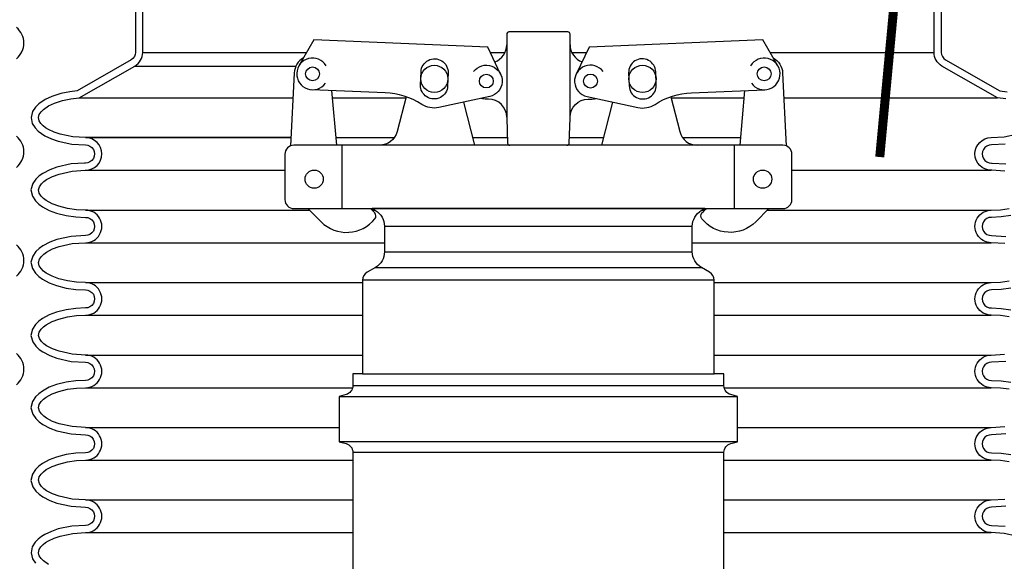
# Model space of a CAD drawing. Extents: x -285 to 5863, y 308 to 3178.
# Tile 34 of 256: x 57 to 71, y 1428 to 1435. Entities that reach past the tile are written whole.
import ezdxf

# ---------------------------------------------------------------- set-up
doc = ezdxf.new("R2010")
doc.units = 0
doc.header["$MEASUREMENT"] = 0
for name, color, linetype in [('ADAPTOR', 3, 'CONTINUOUS'), ('FILL-CAP', 1, 'CONTINUOUS'), ('MULTI-PORT-SHROUD', 1, 'CONTINUOUS'), ('MULTI-PORT-SPILL-BUCKET', 1, 'CONTINUOUS'), ('MULTI-PORT-SPILL-BUCKET-SHROUD', 1, 'CONTINUOUS')]:
    doc.layers.add(name, color=color, linetype=linetype)

msp = doc.modelspace()

# ---------------------------------------------------------------- linework, layer by layer
at = {"layer": 'ADAPTOR', "color": 7}
for p, q in [((62.34409, 1432.37779), (66.59409, 1432.37779)), ((62.34409, 1432.02592), (66.59462, 1432.02592)), ((62.21849, 1431.80969), (66.71969, 1431.80969)), ((66.89537, 1431.63509), (62.04281, 1431.63509)), ((62.04281, 1430.34323), (66.89537, 1430.34323)), ((67.03159, 1430.1771), (61.90606, 1430.1771)), ((61.71909, 1430.03073), (67.21909, 1430.03073)), ((67.21909, 1429.40573), (61.71909, 1429.40573)), ((67.03212, 1429.25523), (61.90659, 1429.25523))]:
    msp.add_line(p, q, dxfattribs=at)
at = {"layer": 'ADAPTOR', "linetype": 'Continuous'}
for points in [[(66.76639, 1432.62173), (62.17179, 1432.62173), (62.2195, 1432.59406, -0.26744182), (62.34409, 1432.37779), (62.34409, 1432.02555, -0.26792575), (62.21911, 1431.80905), (62.1053, 1431.74333, 0.26792575), (62.04281, 1431.63509), (62.04281, 1430.34323), (61.90659, 1430.34323), (61.90659, 1430.17705, -0.33900864), (61.81414, 1430.05636), (61.71909, 1430.03073), (61.71909, 1429.40573), (61.81414, 1429.3801, -0.33899174), (61.90659, 1429.25942), (61.90669, 1427.53053)], [(67.03149, 1427.53053), (67.03159, 1429.25942, -0.33899174), (67.12404, 1429.3801), (67.21909, 1429.40573), (67.21909, 1430.03073), (67.12404, 1430.05636, -0.33900864), (67.03159, 1430.17705), (67.03159, 1430.34323), (66.89537, 1430.34323), (66.89537, 1431.63509, 0.26792575), (66.83288, 1431.74333), (66.71907, 1431.80905, -0.26792575), (66.59409, 1432.02555), (66.59409, 1432.37779, -0.26744182), (66.71868, 1432.59406), (66.76639, 1432.62173)]]:
    msp.add_lwpolyline(points, format="xyb", dxfattribs=at)
at = {"layer": 'FILL-CAP', "linetype": 'Continuous'}
for p, q in [((61.68404, 1433.49673), (61.61815, 1434.25085)), ((67.25414, 1433.49673), (67.32003, 1434.25085)), ((64.03159, 1433.88223), (64.03159, 1433.87173))]:
    msp.add_line(p, q, dxfattribs=at)
at = {"layer": 'FILL-CAP', "color": 2, "linetype": 'Continuous'}
for p, q in [((63.59362, 1433.49749), (63.44089, 1434.09166)), ((65.34456, 1433.49749), (65.49729, 1434.09166)), ((61.76159, 1432.62173), (61.76159, 1433.49673)), ((67.17659, 1432.62173), (67.17659, 1433.49673))]:
    msp.add_line(p, q, dxfattribs=at)
at = {"layer": 'FILL-CAP', "linetype": 'Continuous'}
for points in [[(64.86332, 1433.49673, 0.40402622), (64.89455, 1433.52689), (64.90659, 1433.87173), (64.90659, 1433.88223), (64.90659, 1435.02798, 0.41421356), (64.87534, 1435.05923), (64.06284, 1435.05923, 0.41421356), (64.03159, 1435.02798), (64.03159, 1433.87173), (64.04363, 1433.52689, 0.40402622), (64.07486, 1433.49673)], [(61.22734, 1434.7028, 0.2587825), (61.09732, 1434.49308), (61.04637, 1433.48726)], [(63.57496, 1434.51256, -1.44499019), (63.79666, 1434.16844), (63.09425, 1434.01685, -0.19970767), (62.85852, 1434.06015, 0.13452379), (62.35493, 1434.22061), (61.34232, 1434.26218)], [(65.36322, 1434.51256, 1.44499019), (65.14152, 1434.16844), (65.84393, 1434.01685, 0.19970767), (66.07966, 1434.06015, -0.13452379), (66.58325, 1434.22061), (67.59586, 1434.26218)], [(67.71084, 1434.7028, -0.2587825), (67.84086, 1434.49308), (67.89181, 1433.48726)]]:
    msp.add_lwpolyline(points, format="xyb", dxfattribs=at)
for points in [[(63.94801, 1434.47633), (63.76974, 1434.85062), (61.37051, 1434.9491), (61.16217, 1434.59067)], [(67.77601, 1434.59067), (67.56767, 1434.9491), (65.16844, 1434.85062), (64.99017, 1434.47633)]]:
    msp.add_lwpolyline(points, dxfattribs=at)
for points in [[(62.84847, 1434.50937, -1), (63.22316, 1434.49399), (63.21577, 1434.31414, -1.00000015), (62.84109, 1434.32952)], [(66.08971, 1434.50937, 1), (65.71502, 1434.49399), (65.72241, 1434.31414, 1.00000015), (66.09709, 1434.32952)], [(67.84409, 1432.62173, 0.41421356), (67.96909, 1432.74673), (67.96909, 1433.37173, 0.41421356), (67.84409, 1433.49673), (61.09409, 1433.49673, 0.41421356), (60.96909, 1433.37173), (60.96909, 1432.74673, 0.41421356), (61.09409, 1432.62173)]]:
    msp.add_lwpolyline(points, format="xyb", close=True, dxfattribs=at)
at = {"layer": 'FILL-CAP', "color": 2, "linetype": 'Continuous'}
for points in [[(62.64147, 1434.16629), (62.51763, 1433.68449, -0.34229985), (62.2755, 1433.49673)], [(64.03159, 1433.88223, 0.41421356), (63.78159, 1434.13223), (63.75059, 1434.13223, -0.08282474), (63.67833, 1434.1429)], [(64.90659, 1433.88223, -0.41421356), (65.15659, 1434.13223), (65.18759, 1434.13223, 0.08282474), (65.25985, 1434.1429)], [(66.29671, 1434.16629), (66.42056, 1433.68449, 0.34229985), (66.66268, 1433.49673)], [(61.28626, 1432.62173), (61.46912, 1432.43961, 0.44640039), (62.21239, 1432.48153, 0.36107386), (62.21093, 1432.56137, 0.04329968), (62.14905, 1432.62173)], [(67.65192, 1432.62173), (67.46906, 1432.43961, -0.44640039), (66.72579, 1432.48153, -0.36107386), (66.72725, 1432.56137, -0.04329968), (66.78913, 1432.62173)]]:
    msp.add_lwpolyline(points, format="xyb", dxfattribs=at)
at = {"layer": 'FILL-CAP', "color": 7, "linetype": 'Continuous'}
for centre, radius in [((61.35129, 1434.48074), 0.0955), ((63.03212, 1434.41175), 0.1875), ((63.75059, 1434.38223), 0.0955), ((65.18759, 1434.38223), 0.096), ((65.90606, 1434.41175), 0.1875), ((67.58689, 1434.48074), 0.0955), ((61.37359, 1433.02873), 0.126), ((67.56459, 1433.02873), 0.126)]:
    msp.add_circle(centre, radius, dxfattribs=at)
at = {"layer": 'FILL-CAP', "color": 2, "linetype": 'Continuous'}
for centre, start, end in [((63.78159, 1434.88223), 289.892293, 0), ((65.15659, 1434.88223), 180, 250.107707)]:
    msp.add_arc(centre, 0.25, start, end, dxfattribs=at)
at = {"layer": 'FILL-CAP', "linetype": 'Continuous'}
for centre, start, end in [((61.35136, 1434.48074), 31.207476, 324.090131), ((67.58682, 1434.48074), 215.909869, 148.792524)]:
    msp.add_arc(centre, 0.2188, start, end, dxfattribs=at)
at = {"layer": 'MULTI-PORT-SHROUD', "color": 1, "linetype": 'Continuous'}
for points in [[(57.26443, 1434.69102, 0.46630723), (57.26443, 1435.12192)], [(57.26443, 1433.19102, 0.46630723), (57.26443, 1433.62192)], [(57.26443, 1431.69102, 0.46630723), (57.26443, 1432.12192)], [(57.26443, 1430.19102, 0.46630694), (57.26443, 1430.62192)]]:
    msp.add_lwpolyline(points, format="xyb", dxfattribs=at)
at = {"layer": 'MULTI-PORT-SPILL-BUCKET', "color": 7, "const_width": 0.125}
msp.add_lwpolyline([(69.50841, 1436.81842), (69.182, 1433.33367)], dxfattribs=at)
at = {"layer": 'MULTI-PORT-SPILL-BUCKET-SHROUD', "color": 7, "linetype": 'Continuous'}
for p, q in [((59.00659, 1434.77832), (61.27124, 1434.77832)), ((63.80418, 1434.77832), (64.00897, 1434.77832)), ((64.92921, 1434.77832), (65.134, 1434.77832)), ((67.66694, 1434.77832), (69.93159, 1434.77832)), ((58.8968, 1434.58864), (61.12104, 1434.58864)), ((58.13048, 1434.14842), (61.07986, 1434.14842)), ((61.6271, 1434.14842), (62.63688, 1434.14842)), ((66.3013, 1434.14842), (67.31108, 1434.14842)), ((67.85832, 1434.14842), (70.8077, 1434.14842)), ((58.21663, 1433.60108), (61.05213, 1433.60108)), ((61.05213, 1433.60108), (58.21663, 1433.60108)), ((61.67492, 1433.60108), (62.47869, 1433.60108)), ((63.56699, 1433.60108), (64.04104, 1433.60108)), ((64.89714, 1433.60108), (65.37119, 1433.60108)), ((66.45949, 1433.60108), (67.26326, 1433.60108)), ((58.21663, 1433.15108), (60.96909, 1433.15108)), ((67.96909, 1433.15108), (70.72155, 1433.15108)), ((58.21662, 1432.60108), (61.30699, 1432.60108)), ((62.1727, 1432.60108), (62.20739, 1432.60108)), ((66.73079, 1432.60108), (66.76548, 1432.60108)), ((67.63119, 1432.60108), (70.72156, 1432.60108)), ((58.21662, 1432.15108), (62.34409, 1432.15108)), ((66.59409, 1432.15108), (70.72156, 1432.15108)), ((58.21662, 1431.60108), (62.04281, 1431.60108)), ((66.89537, 1431.60108), (70.72156, 1431.60108)), ((58.21662, 1431.15108), (62.04281, 1431.15108)), ((66.89537, 1431.15108), (70.72156, 1431.15108)), ((58.21662, 1430.60108), (62.04281, 1430.60108)), ((66.89537, 1430.60108), (70.72156, 1430.60108)), ((58.21662, 1430.15108), (61.90386, 1430.15108)), ((67.03432, 1430.15108), (70.72156, 1430.15108)), ((58.21662, 1429.60108), (61.71909, 1429.60108)), ((67.21909, 1429.60108), (70.72156, 1429.60108)), ((58.21662, 1429.15108), (61.9066, 1429.15108)), ((67.03158, 1429.15108), (70.72156, 1429.15108)), ((58.21663, 1428.60108), (61.90663, 1428.60108)), ((67.03155, 1428.60108), (70.72155, 1428.60108)), ((58.21663, 1428.15108), (61.90666, 1428.15108)), ((67.03152, 1428.15108), (70.72155, 1428.15108))]:
    msp.add_line(p, q, dxfattribs=at)
at = {"layer": 'MULTI-PORT-SPILL-BUCKET-SHROUD', "color": 1, "linetype": 'Continuous'}
for points in [[(58.90659, 1435.33546), (58.90659, 1434.77832, -0.26853007), (58.84699, 1434.67536), (58.09908, 1434.24571), (57.99857, 1434.23531), (57.87362, 1434.2101), (57.75063, 1434.17011), (57.65742, 1434.12663), (57.57055, 1434.06702), (57.52528, 1434.02244), (57.4852, 1433.96253), (57.4651, 1433.88111), (57.4814, 1433.79766), (57.52084, 1433.73497), (57.56436, 1433.69069), (57.60884, 1433.65619), (57.65569, 1433.62699), (57.7457, 1433.58394), (57.84082, 1433.55136), (58.02682, 1433.51278), (58.21396, 1433.50105, -1.02213573), (58.21383, 1433.25111), (58.20413, 1433.25048), (58.01695, 1433.23819), (57.82217, 1433.19526), (57.72153, 1433.15812), (57.62666, 1433.10788), (57.57736, 1433.07253), (57.53092, 1433.02873), (57.48761, 1432.9675), (57.4636, 1432.88161), (57.48324, 1432.79361), (57.52569, 1432.72936), (57.57213, 1432.68388), (57.62146, 1432.64762), (57.71636, 1432.59626), (57.81604, 1432.55889), (57.94806, 1432.52552), (58.08208, 1432.50682), (58.21477, 1432.50107, -1.01877101), (58.21382, 1432.25111), (58.01694, 1432.23819), (57.82217, 1432.19526), (57.72152, 1432.15812), (57.62665, 1432.10788), (57.57736, 1432.07253), (57.53091, 1432.02873), (57.4876, 1431.9675), (57.46359, 1431.8816), (57.48323, 1431.79361), (57.52569, 1431.72936), (57.57212, 1431.68388), (57.62145, 1431.64762), (57.71635, 1431.59626), (57.81603, 1431.55889), (57.94805, 1431.52552), (58.08207, 1431.50682), (58.21477, 1431.50107, -1.01490594), (58.21477, 1431.2511), (58.08202, 1431.24534), (57.94795, 1431.22662), (57.81589, 1431.19323), (57.71618, 1431.15582), (57.62126, 1431.10441), (57.57191, 1431.06811), (57.52546, 1431.02255), (57.48305, 1430.95815), (57.46361, 1430.87006), (57.48781, 1430.78425), (57.53119, 1430.72313), (57.57765, 1430.67939), (57.62697, 1430.64408), (57.72188, 1430.59389), (57.82255, 1430.55679), (58.01739, 1430.51391), (58.21382, 1430.50105, -1.01873998), (58.21477, 1430.2511), (58.08207, 1430.24535), (57.94805, 1430.22664), (57.81603, 1430.19327), (57.71635, 1430.1559), (57.62145, 1430.10454), (57.57212, 1430.06829), (57.52569, 1430.0228), (57.48323, 1429.95855), (57.46359, 1429.87056), (57.4876, 1429.78467), (57.53091, 1429.72344), (57.57736, 1429.67963), (57.62665, 1429.64429), (57.72152, 1429.59405), (57.82217, 1429.55691), (58.01694, 1429.51397), (58.21382, 1429.50105, -1.01877171), (58.21477, 1429.2511), (58.08208, 1429.24535), (57.94806, 1429.22664), (57.81604, 1429.19327), (57.71636, 1429.1559), (57.62146, 1429.10454), (57.57213, 1429.06829), (57.52569, 1429.0228), (57.48324, 1428.95855), (57.4636, 1428.87056), (57.48761, 1428.78467), (57.53092, 1428.72344), (57.57736, 1428.67963), (57.62666, 1428.64429), (57.72153, 1428.59405), (57.82217, 1428.55691), (58.01695, 1428.51397), (58.21383, 1428.50105, -1.0221364), (58.21396, 1428.25111), (58.02682, 1428.23939), (57.84082, 1428.2008), (57.7457, 1428.16823), (57.65569, 1428.12517), (57.60884, 1428.09598), (57.56436, 1428.06148), (57.52084, 1428.0172), (57.4814, 1427.95451), (57.4651, 1427.87106), (57.4852, 1427.78964), (57.52528, 1427.72973)], [(57.70719, 1427.71267), (57.63441, 1427.7626), (57.60272, 1427.79381), (57.57807, 1427.83065), (57.56748, 1427.87357), (57.57597, 1427.91704), (57.59973, 1427.9548), (57.63097, 1427.98658), (57.66608, 1428.01382), (57.70386, 1428.03736), (57.7836, 1428.07551), (57.86728, 1428.10416), (58.04017, 1428.14003), (58.21663, 1428.15108, 1.00000067), (58.21663, 1428.60108), (58.03107, 1428.61326), (57.85038, 1428.65309), (57.76242, 1428.68555), (57.67943, 1428.7295), (57.64109, 1428.75699), (57.60679, 1428.78934), (57.57925, 1428.82827), (57.56667, 1428.87329), (57.57682, 1428.91879), (57.60326, 1428.95881), (57.63705, 1428.9919), (57.67512, 1429.01988), (57.7579, 1429.06468), (57.84594, 1429.09769), (57.96728, 1429.12836), (58.09117, 1429.14565), (58.21662, 1429.15108, 1.00000067), (58.21662, 1429.60108), (58.03106, 1429.61326), (57.85037, 1429.65309), (57.76242, 1429.68555), (57.67943, 1429.7295), (57.64108, 1429.75699), (57.60679, 1429.78934), (57.57924, 1429.82827), (57.56666, 1429.87329), (57.57682, 1429.91879), (57.60326, 1429.95881), (57.63704, 1429.9919), (57.67512, 1430.01988), (57.7579, 1430.06468), (57.84593, 1430.09769), (57.96727, 1430.12836), (58.09117, 1430.14565), (58.21662, 1430.15108, 1.00000016), (58.21662, 1430.60108), (58.03148, 1430.6132), (57.85072, 1430.65298), (57.76273, 1430.68541), (57.67969, 1430.72932), (57.64132, 1430.7568), (57.60698, 1430.78912), (57.57937, 1430.82803), (57.56667, 1430.87303), (57.57672, 1430.91857), (57.60311, 1430.95863), (57.63688, 1430.99176), (57.67495, 1431.01977), (57.75775, 1431.06461), (57.84581, 1431.09765), (57.96718, 1431.12834), (58.09112, 1431.14564), (58.21662, 1431.15108, 1.00000017), (58.21662, 1431.60108), (58.09117, 1431.60652), (57.96727, 1431.62381), (57.84593, 1431.65448), (57.7579, 1431.68748), (57.67512, 1431.73228), (57.63704, 1431.76027), (57.60326, 1431.79336), (57.57682, 1431.83337), (57.56666, 1431.87888), (57.57924, 1431.92389), (57.60679, 1431.96283), (57.64108, 1431.99518), (57.67943, 1432.02267), (57.76242, 1432.06661), (57.85037, 1432.09907), (58.03106, 1432.13891), (58.21662, 1432.15108, 1.00000017), (58.21662, 1432.60108), (58.09117, 1432.60652), (57.96728, 1432.62381), (57.84594, 1432.65448), (57.7579, 1432.68748), (57.67512, 1432.73228), (57.63705, 1432.76027), (57.60326, 1432.79336), (57.57682, 1432.83337), (57.56667, 1432.87888), (57.57925, 1432.92389), (57.60679, 1432.96283), (57.64109, 1432.99518), (57.67943, 1433.02267), (57.76242, 1433.06661), (57.85038, 1433.09907), (58.03107, 1433.13891), (58.21068, 1433.15069), (58.21663, 1433.15108, 1), (58.21663, 1433.60108), (58.04017, 1433.61214), (57.86728, 1433.648), (57.7836, 1433.67666), (57.70386, 1433.7148), (57.66608, 1433.73835), (57.63097, 1433.76558), (57.59973, 1433.79736), (57.57597, 1433.83513), (57.56748, 1433.8786), (57.57807, 1433.92152), (57.60272, 1433.95835), (57.63441, 1433.98956), (57.70719, 1434.0395), (57.78736, 1434.0769), (57.89905, 1434.11321), (58.01364, 1434.13633), (58.13048, 1434.14842), (58.8968, 1434.58864, 0.26853007), (59.00659, 1434.77832), (59.00659, 1435.33546, 0.41421356)]]:
    msp.add_lwpolyline(points, format="xyb", dxfattribs=at)
at = {"layer": 'MULTI-PORT-SPILL-BUCKET-SHROUD', "linetype": 'Continuous'}
for points in [[(70.92454, 1434.13633), (70.8077, 1434.14842), (70.04138, 1434.58864, -0.26853007), (69.93159, 1434.77832), (69.93159, 1435.33546, -0.41421356)], [(70.03159, 1435.33546), (70.03159, 1434.77832, 0.26853007), (70.09119, 1434.67536), (70.8391, 1434.24571), (70.93961, 1434.23531)], [(70.90711, 1433.13891), (70.7275, 1433.15069), (70.72155, 1433.15108, -1), (70.72155, 1433.60108), (70.89801, 1433.61214), (71.0709, 1433.648)], [(70.91136, 1433.51278), (70.72422, 1433.50105, 1.02213573), (70.72435, 1433.25111), (70.73405, 1433.25048), (70.92123, 1433.23819)], [(70.90712, 1432.13891), (70.72156, 1432.15108, -1.00000017), (70.72156, 1432.60108), (70.84701, 1432.60652), (70.9709, 1432.62381)], [(70.99012, 1432.52552), (70.8561, 1432.50682), (70.72341, 1432.50107, 1.01877101), (70.72436, 1432.25111), (70.92124, 1432.23819)], [(70.971, 1431.12834), (70.84706, 1431.14564), (70.72156, 1431.15108, -1.00000017), (70.72156, 1431.60108), (70.84701, 1431.60652), (70.97091, 1431.62381)], [(70.99013, 1431.52552), (70.85611, 1431.50682), (70.72341, 1431.50107, 1.01490594), (70.72341, 1431.2511), (70.85616, 1431.24534), (70.99023, 1431.22662)], [(70.97091, 1430.12836), (70.84701, 1430.14565), (70.72156, 1430.15108, -1.00000016), (70.72156, 1430.60108), (70.9067, 1430.6132)], [(70.92079, 1430.51391), (70.72436, 1430.50105, 1.01873998), (70.72341, 1430.2511), (70.85611, 1430.24535), (70.99013, 1430.22664)], [(70.9709, 1429.12836), (70.84701, 1429.14565), (70.72156, 1429.15108, -1.00000067), (70.72156, 1429.60108), (70.90712, 1429.61326)], [(70.92124, 1429.51397), (70.72436, 1429.50105, 1.01877171), (70.72341, 1429.2511), (70.8561, 1429.24535), (70.99012, 1429.22664)], [(71.0709, 1428.10416), (70.89801, 1428.14003), (70.72155, 1428.15108, -1.00000067), (70.72155, 1428.60108), (70.90711, 1428.61326)], [(70.92123, 1428.51397), (70.72435, 1428.50105, 1.0221364), (70.72422, 1428.25111), (70.91136, 1428.23939)]]:
    msp.add_lwpolyline(points, format="xyb", dxfattribs=at)

doc.saveas('drawing.dxf')
